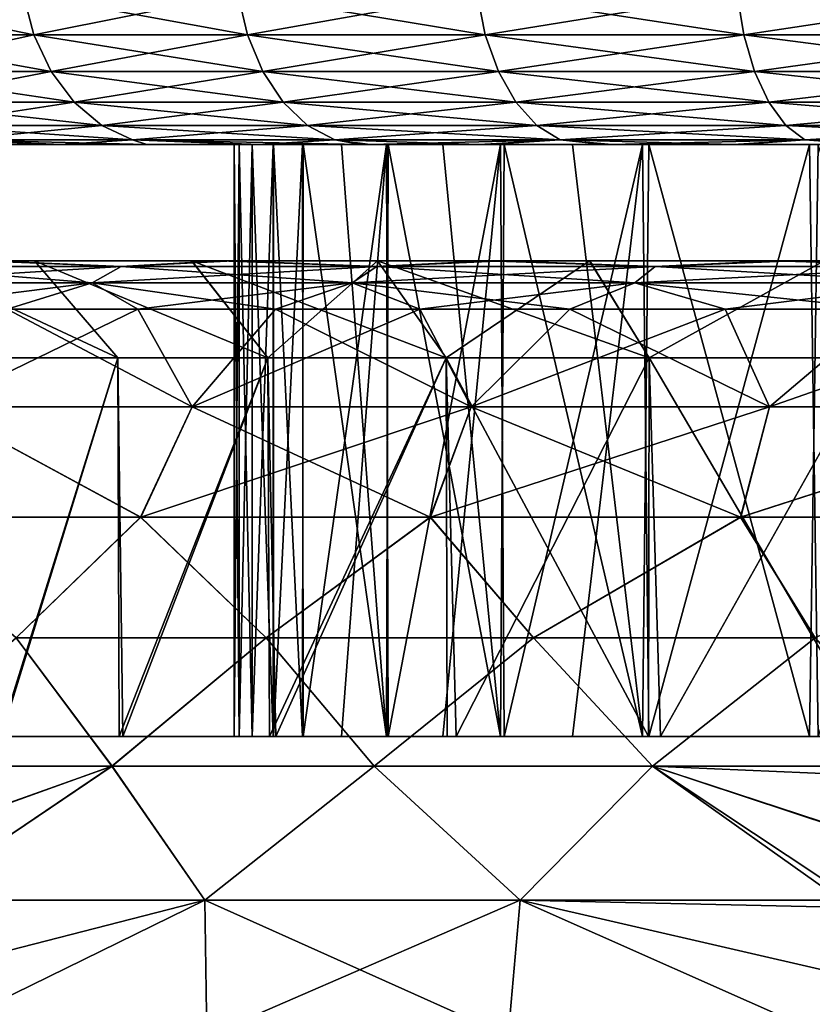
# Model space of a CAD drawing. Header units: metres. Extents: x -106 to 264, y -111 to 81.
# Tile 119 of 256: x 66.77 to 70.86, y 43.67 to 48.74. Entities that reach past the tile are written whole.
import ezdxf

# ---------------------------------------------------------------- set-up
doc = ezdxf.new("R2010")
doc.units = ezdxf.units.M
doc.layers.add('solid_20422013', color=7, linetype='CONTINUOUS')

msp = doc.modelspace()

# ---------------------------------------------------------------- linework, layer by layer
at = {"layer": 'solid_20422013'}
for points in [[(66.843559, 48.665913, 8.55486), (66.788124, 48.87748, 8.603969), (65.821846, 48.87748, 7.370599)], [(66.843559, 48.665913, 8.55486), (65.821846, 48.87748, 7.370599), (65.88279, 48.665913, 7.32853)], [(65.88279, 48.665913, -7.32853), (65.821846, 48.87748, -7.370599), (66.788124, 48.87748, -8.603969)], [(65.88279, 48.665913, -7.32853), (66.788124, 48.87748, -8.603969), (66.843559, 48.665913, -8.55486)], [(67.945137, 48.665913, 9.656441), (67.896034, 48.87748, 9.711873), (66.788124, 48.87748, 8.603969)], [(67.945137, 48.665913, 9.656441), (66.788124, 48.87748, 8.603969), (66.843559, 48.665913, 8.55486)], [(66.843559, 48.665913, -8.55486), (66.788124, 48.87748, -8.603969), (67.896034, 48.87748, -9.711873)], [(66.843559, 48.665913, -8.55486), (67.896034, 48.87748, -9.711873), (67.945137, 48.665913, -9.656441)], [(69.171471, 48.665913, 10.617209), (69.129402, 48.87748, 10.678156), (67.896034, 48.87748, 9.711873)], [(69.171471, 48.665913, 10.617209), (67.896034, 48.87748, 9.711873), (67.945137, 48.665913, 9.656441)], [(67.945137, 48.665913, -9.656441), (67.896034, 48.87748, -9.711873), (69.129402, 48.87748, -10.678156)], [(67.945137, 48.665913, -9.656441), (69.129402, 48.87748, -10.678156), (69.171471, 48.665913, -10.617209)], [(70.504669, 48.665913, 11.423155), (70.470253, 48.87748, 11.488729), (69.129402, 48.87748, 10.678156)], [(70.504669, 48.665913, 11.423155), (69.129402, 48.87748, 10.678156), (69.171471, 48.665913, 10.617209)], [(69.171471, 48.665913, -10.617209), (69.129402, 48.87748, -10.678156), (70.470253, 48.87748, -11.488729)], [(69.171471, 48.665913, -10.617209), (70.470253, 48.87748, -11.488729), (70.504669, 48.665913, -11.423155)], [(71.925285, 48.665913, 12.062525), (71.899025, 48.87748, 12.131768), (70.470253, 48.87748, 11.488729)], [(71.925285, 48.665913, 12.062525), (70.470253, 48.87748, 11.488729), (70.504669, 48.665913, 11.423155)], [(70.504669, 48.665913, -11.423155), (70.470253, 48.87748, -11.488729), (71.899025, 48.87748, -12.131768)], [(70.504669, 48.665913, -11.423155), (71.899025, 48.87748, -12.131768), (71.925285, 48.665913, -12.062525)], [(65.88279, 48.665913, -7.32853), (66.843559, 48.665913, -8.55486), (65.980988, 48.476158, -7.260749)], [(65.88279, 48.665913, 7.32853), (65.980988, 48.476158, 7.260749), (66.932869, 48.476158, 8.475737)], [(66.843559, 48.665913, 8.55486), (65.88279, 48.665913, 7.32853), (66.932869, 48.476158, 8.475737)], [(66.843559, 48.665913, -8.55486), (66.932869, 48.476158, -8.475737), (65.980988, 48.476158, -7.260749)], [(66.843559, 48.665913, -8.55486), (67.945137, 48.665913, -9.656441), (66.932869, 48.476158, -8.475737)], [(66.843559, 48.665913, 8.55486), (66.932869, 48.476158, 8.475737), (68.024261, 48.476158, 9.567129)], [(67.945137, 48.665913, 9.656441), (66.843559, 48.665913, 8.55486), (68.024261, 48.476158, 9.567129)], [(67.945137, 48.665913, -9.656441), (68.024261, 48.476158, -9.567129), (66.932869, 48.476158, -8.475737)], [(67.945137, 48.665913, -9.656441), (69.171471, 48.665913, -10.617209), (68.024261, 48.476158, -9.567129)], [(67.945137, 48.665913, 9.656441), (68.024261, 48.476158, 9.567129), (69.23925, 48.476158, 10.519011)], [(69.171471, 48.665913, 10.617209), (67.945137, 48.665913, 9.656441), (69.23925, 48.476158, 10.519011)], [(69.171471, 48.665913, -10.617209), (69.23925, 48.476158, -10.519011), (68.024261, 48.476158, -9.567129)], [(69.171471, 48.665913, -10.617209), (70.504669, 48.665913, -11.423155), (69.23925, 48.476158, -10.519011)], [(69.171471, 48.665913, 10.617209), (69.23925, 48.476158, 10.519011), (70.56012, 48.476158, 11.317502)], [(70.504669, 48.665913, 11.423155), (69.171471, 48.665913, 10.617209), (70.56012, 48.476158, 11.317502)], [(70.504669, 48.665913, -11.423155), (70.56012, 48.476158, -11.317502), (69.23925, 48.476158, -10.519011)], [(70.504669, 48.665913, -11.423155), (71.925285, 48.665913, -12.062525), (70.56012, 48.476158, -11.317502)], [(70.504669, 48.665913, 11.423155), (70.56012, 48.476158, 11.317502), (71.967598, 48.476158, 11.950958)], [(71.925285, 48.665913, 12.062525), (70.504669, 48.665913, 11.423155), (71.967598, 48.476158, 11.950958)], [(71.925285, 48.665913, -12.062525), (71.967598, 48.476158, -11.950958), (70.56012, 48.476158, -11.317502)], [(65.980988, 48.476158, -7.260749), (66.932869, 48.476158, -8.475737), (66.111504, 48.317749, -7.17066)], [(65.980988, 48.476158, 7.260749), (66.111504, 48.317749, 7.17066), (67.051575, 48.317749, 8.370573)], [(66.932869, 48.476158, 8.475737), (65.980988, 48.476158, 7.260749), (67.051575, 48.317749, 8.370573)], [(66.932869, 48.476158, -8.475737), (67.051575, 48.317749, -8.370573), (66.111504, 48.317749, -7.17066)], [(66.932869, 48.476158, -8.475737), (68.024261, 48.476158, -9.567129), (67.051575, 48.317749, -8.370573)], [(66.932869, 48.476158, 8.475737), (67.051575, 48.317749, 8.370573), (68.129425, 48.317749, 9.448423)], [(68.024261, 48.476158, 9.567129), (66.932869, 48.476158, 8.475737), (68.129425, 48.317749, 9.448423)], [(68.024261, 48.476158, -9.567129), (68.129425, 48.317749, -9.448423), (67.051575, 48.317749, -8.370573)], [(68.024261, 48.476158, -9.567129), (69.23925, 48.476158, -10.519011), (68.129425, 48.317749, -9.448423)], [(68.024261, 48.476158, 9.567129), (68.129425, 48.317749, 9.448423), (69.329338, 48.317749, 10.388495)], [(69.23925, 48.476158, 10.519011), (68.024261, 48.476158, 9.567129), (69.329338, 48.317749, 10.388495)], [(69.23925, 48.476158, -10.519011), (69.329338, 48.317749, -10.388495), (68.129425, 48.317749, -9.448423)], [(69.23925, 48.476158, -10.519011), (70.56012, 48.476158, -11.317502), (69.329338, 48.317749, -10.388495)], [(69.23925, 48.476158, 10.519011), (69.329338, 48.317749, 10.388495), (70.63382, 48.317749, 11.177079)], [(70.56012, 48.476158, 11.317502), (69.23925, 48.476158, 10.519011), (70.63382, 48.317749, 11.177079)], [(70.56012, 48.476158, -11.317502), (70.63382, 48.317749, -11.177079), (69.329338, 48.317749, -10.388495)], [(70.56012, 48.476158, -11.317502), (71.967598, 48.476158, -11.950958), (70.63382, 48.317749, -11.177079)], [(70.56012, 48.476158, 11.317502), (70.63382, 48.317749, 11.177079), (72.023834, 48.317749, 11.802676)], [(71.967598, 48.476158, 11.950958), (70.56012, 48.476158, 11.317502), (72.023834, 48.317749, 11.802676)], [(71.967598, 48.476158, -11.950958), (72.023834, 48.317749, -11.802676), (70.63382, 48.317749, -11.177079)], [(66.111504, 48.317749, -7.17066), (67.051575, 48.317749, -8.370573), (66.267776, 48.198643, -7.062791)], [(66.111504, 48.317749, 7.17066), (66.267776, 48.198643, 7.062791), (67.19371, 48.198643, 8.244654)], [(67.051575, 48.317749, 8.370573), (66.111504, 48.317749, 7.17066), (67.19371, 48.198643, 8.244654)], [(67.051575, 48.317749, -8.370573), (67.19371, 48.198643, -8.244654), (66.267776, 48.198643, -7.062791)], [(67.051575, 48.317749, -8.370573), (68.129425, 48.317749, -9.448423), (67.19371, 48.198643, -8.244654)], [(67.051575, 48.317749, 8.370573), (67.19371, 48.198643, 8.244654), (68.255348, 48.198643, 9.306291)], [(68.129425, 48.317749, 9.448423), (67.051575, 48.317749, 8.370573), (68.255348, 48.198643, 9.306291)], [(68.129425, 48.317749, -9.448423), (68.255348, 48.198643, -9.306291), (67.19371, 48.198643, -8.244654)], [(68.129425, 48.317749, -9.448423), (69.329338, 48.317749, -10.388495), (68.255348, 48.198643, -9.306291)], [(68.129425, 48.317749, 9.448423), (68.255348, 48.198643, 9.306291), (69.43721, 48.198643, 10.23222)], [(69.329338, 48.317749, 10.388495), (68.129425, 48.317749, 9.448423), (69.43721, 48.198643, 10.23222)], [(69.329338, 48.317749, -10.388495), (69.43721, 48.198643, -10.23222), (68.255348, 48.198643, -9.306291)], [(69.329338, 48.317749, -10.388495), (70.63382, 48.317749, -11.177079), (69.43721, 48.198643, -10.23222)], [(69.329338, 48.317749, 10.388495), (69.43721, 48.198643, 10.23222), (70.722061, 48.198643, 11.008941)], [(70.63382, 48.317749, 11.177079), (69.329338, 48.317749, 10.388495), (70.722061, 48.198643, 11.008941)], [(70.63382, 48.317749, -11.177079), (70.722061, 48.198643, -11.008941), (69.43721, 48.198643, -10.23222)], [(70.63382, 48.317749, -11.177079), (72.023834, 48.317749, -11.802676), (70.722061, 48.198643, -11.008941)], [(70.63382, 48.317749, 11.177079), (70.722061, 48.198643, 11.008941), (72.091171, 48.198643, 11.625127)], [(72.023834, 48.317749, 11.802676), (70.63382, 48.317749, 11.177079), (72.091171, 48.198643, 11.625127)], [(72.023834, 48.317749, -11.802676), (72.091171, 48.198643, -11.625127), (70.722061, 48.198643, -11.008941)], [(66.267776, 48.198643, -7.062791), (67.19371, 48.198643, -8.244654), (66.441963, 48.124825, -6.942562)], [(66.267776, 48.198643, 7.062791), (66.441963, 48.124825, 6.942562), (67.352127, 48.124825, 8.104305)], [(67.19371, 48.198643, 8.244654), (66.267776, 48.198643, 7.062791), (67.352127, 48.124825, 8.104305)], [(67.19371, 48.198643, -8.244654), (67.352127, 48.124825, -8.104305), (66.441963, 48.124825, -6.942562)], [(67.19371, 48.198643, -8.244654), (68.255348, 48.198643, -9.306291), (67.352127, 48.124825, -8.104305)], [(67.19371, 48.198643, 8.244654), (67.352127, 48.124825, 8.104305), (68.395699, 48.124825, 9.147869)], [(68.255348, 48.198643, 9.306291), (67.19371, 48.198643, 8.244654), (68.395699, 48.124825, 9.147869)], [(68.255348, 48.198643, -9.306291), (68.395699, 48.124825, -9.147869), (67.352127, 48.124825, -8.104305)], [(68.255348, 48.198643, -9.306291), (69.43721, 48.198643, -10.23222), (68.395699, 48.124825, -9.147869)], [(68.255348, 48.198643, 9.306291), (68.395699, 48.124825, 9.147869), (69.557442, 48.124825, 10.058037)], [(69.43721, 48.198643, 10.23222), (68.255348, 48.198643, 9.306291), (69.557442, 48.124825, 10.058037)], [(69.43721, 48.198643, -10.23222), (69.557442, 48.124825, -10.058037), (68.395699, 48.124825, -9.147869)], [(69.43721, 48.198643, -10.23222), (70.722061, 48.198643, -11.008941), (69.557442, 48.124825, -10.058037)], [(69.43721, 48.198643, 10.23222), (69.557442, 48.124825, 10.058037), (70.820419, 48.124825, 10.821536)], [(70.722061, 48.198643, 11.008941), (69.43721, 48.198643, 10.23222), (70.820419, 48.124825, 10.821536)], [(70.722061, 48.198643, -11.008941), (70.820419, 48.124825, -10.821536), (69.557442, 48.124825, -10.058037)], [(70.722061, 48.198643, -11.008941), (72.091171, 48.198643, -11.625127), (70.820419, 48.124825, -10.821536)], [(70.722061, 48.198643, 11.008941), (70.820419, 48.124825, 10.821536), (72.166222, 48.124825, 11.427233)], [(72.091171, 48.198643, 11.625127), (70.722061, 48.198643, 11.008941), (72.166222, 48.124825, 11.427233)], [(72.091171, 48.198643, -11.625127), (72.166222, 48.124825, -11.427233), (70.820419, 48.124825, -10.821536)], [(64.50016, 48.099998, -0.04721), (67.876999, 48.099998), (67.901726, 48.099998, 0.630571)], [(67.902214, 48.099998, -0.628915), (67.876999, 48.099998), (64.50016, 48.099998, -0.04721)], [(64.50016, 48.099998, -0.04721), (67.901726, 48.099998, 0.630571), (67.969093, 48.099998, 1.248744)], [(64.59639, 48.099998, 1.509287), (64.50016, 48.099998, -0.04721), (67.969093, 48.099998, 1.248744)], [(67.902214, 48.099998, -0.628915), (64.50016, 48.099998, -0.04721), (64.529129, 48.099998, -0.824049)], [(67.969246, 48.099998, -1.244845), (64.529129, 48.099998, -0.824049), (64.609016, 48.099998, -1.604072)], [(67.969246, 48.099998, -1.244845), (67.902214, 48.099998, -0.628915), (64.529129, 48.099998, -0.824049)], [(64.59639, 48.099998, 1.509287), (67.969093, 48.099998, 1.248744), (68.079109, 48.099998, 1.854517)], [(64.719749, 48.099998, 2.282964), (64.59639, 48.099998, 1.509287), (68.079109, 48.099998, 1.854517)], [(68.078094, 48.099998, -1.84779), (64.609016, 48.099998, -1.604072), (64.738625, 48.099998, -2.377588)], [(68.078094, 48.099998, -1.84779), (67.969246, 48.099998, -1.244845), (64.609016, 48.099998, -1.604072)], [(64.719749, 48.099998, 2.282964), (68.079109, 48.099998, 1.854517), (68.231758, 48.099998, 2.447891)], [(64.719749, 48.099998, 2.282964), (68.231758, 48.099998, 2.447891), (68.429382, 48.099998, 3.03357)], [(64.891846, 48.099998, 3.04122), (64.719749, 48.099998, 2.282964), (68.429382, 48.099998, 3.03357)], [(68.228767, 48.099998, -2.437751), (64.738625, 48.099998, -2.377588), (64.916786, 48.099998, -3.134906)], [(68.228767, 48.099998, -2.437751), (68.078094, 48.099998, -1.84779), (64.738625, 48.099998, -2.377588)], [(64.891846, 48.099998, 3.04122), (68.429382, 48.099998, 3.03357), (68.671188, 48.099998, 3.609987)], [(65.11425, 48.099998, 3.787179), (64.891846, 48.099998, 3.04122), (68.671188, 48.099998, 3.609987)], [(68.661537, 48.099998, -3.590037), (64.916786, 48.099998, -3.134906), (65.145416, 48.099998, -3.879293)], [(68.661537, 48.099998, -3.590037), (68.228767, 48.099998, -2.437751), (64.916786, 48.099998, -3.134906)], [(65.11425, 48.099998, 3.787179), (68.671188, 48.099998, 3.609987), (68.952545, 48.099998, 4.167731)], [(65.386925, 48.099998, 4.523924), (65.11425, 48.099998, 3.787179), (68.952545, 48.099998, 4.167731)], [(68.661537, 48.099998, -3.590037), (65.145416, 48.099998, -3.879293), (65.4244, 48.099998, -4.613967)], [(65.386925, 48.099998, 4.523924), (68.952545, 48.099998, 4.167731), (69.268814, 48.099998, 4.697393)], [(65.386925, 48.099998, 4.523924), (69.268814, 48.099998, 4.697393), (69.622414, 48.099998, 5.20064)], [(65.706352, 48.099998, 5.242115), (65.386925, 48.099998, 4.523924), (69.622414, 48.099998, 5.20064)], [(69.249634, 48.099998, -4.667745), (65.4244, 48.099998, -4.613967), (65.749504, 48.099998, -5.329163)], [(69.249634, 48.099998, -4.667745), (68.661537, 48.099998, -3.590037), (65.4244, 48.099998, -4.613967)], [(65.706352, 48.099998, 5.242115), (69.622414, 48.099998, 5.20064), (70.014595, 48.099998, 5.681097)], [(66.069038, 48.099998, 5.932408), (65.706352, 48.099998, 5.242115), (70.014595, 48.099998, 5.681097)], [(69.982689, 48.099998, -5.645023), (65.749504, 48.099998, -5.329163), (66.116501, 48.099998, -6.015114)], [(69.982689, 48.099998, -5.645023), (69.249634, 48.099998, -4.667745), (65.749504, 48.099998, -5.329163)], [(66.069038, 48.099998, 5.932408), (70.014595, 48.099998, 5.681097), (70.889122, 48.099998, 6.547771)], [(66.476814, 48.099998, 6.597017), (66.069038, 48.099998, 5.932408), (70.889122, 48.099998, 6.547771)], [(66.441963, 48.124825, -6.942562), (66.982788, 48.099998, -7.308202), (66.116501, 48.099998, -6.015114)], [(70.844032, 48.099998, -6.508871), (66.116501, 48.099998, -6.015114), (66.982788, 48.099998, -7.308202)], [(70.844032, 48.099998, -6.508871), (69.982689, 48.099998, -5.645023), (66.116501, 48.099998, -6.015114)], [(66.441963, 48.124825, -6.942562), (67.352127, 48.124825, -8.104305), (66.982788, 48.099998, -7.308202)], [(66.441963, 48.124825, 6.942562), (66.476814, 48.099998, 6.597017), (66.930641, 48.099998, 7.239356)], [(66.441963, 48.124825, 6.942562), (66.930641, 48.099998, 7.239356), (67.425644, 48.099998, 7.851888)], [(67.352127, 48.124825, 8.104305), (66.441963, 48.124825, 6.942562), (67.425644, 48.099998, 7.851888)], [(66.476814, 48.099998, 6.597017), (70.889122, 48.099998, 6.547771), (71.876732, 48.099998, 7.277587)], [(66.930641, 48.099998, 7.239356), (66.476814, 48.099998, 6.597017), (71.876732, 48.099998, 7.277587)], [(67.425644, 48.099998, 7.851888), (66.930641, 48.099998, 7.239356), (71.876732, 48.099998, 7.277587)], [(67.352127, 48.124825, -8.104305), (68.008995, 48.099998, -8.479493), (66.982788, 48.099998, -7.308202)], [(72.891144, 48.099998, -7.831429), (66.982788, 48.099998, -7.308202), (68.008995, 48.099998, -8.479493)], [(71.820305, 48.099998, -7.241518), (70.844032, 48.099998, -6.508871), (66.982788, 48.099998, -7.308202)], [(72.891144, 48.099998, -7.831429), (71.820305, 48.099998, -7.241518), (66.982788, 48.099998, -7.308202)], [(67.352127, 48.124825, -8.104305), (68.395699, 48.124825, -9.147869), (68.008995, 48.099998, -8.479493)], [(67.352127, 48.124825, 8.104305), (67.425644, 48.099998, 7.851888), (67.956978, 48.099998, 8.427077)], [(67.352127, 48.124825, 8.104305), (67.956978, 48.099998, 8.427077), (68.52803, 48.099998, 8.967382)], [(68.395699, 48.124825, 9.147869), (67.352127, 48.124825, 8.104305), (68.52803, 48.099998, 8.967382)], [(67.425644, 48.099998, 7.851888), (71.876732, 48.099998, 7.277587), (72.956131, 48.099998, 7.861043)], [(67.425644, 48.099998, 7.851888), (72.956131, 48.099998, 7.861043), (74.109711, 48.099998, 8.283485)], [(67.956978, 48.099998, 8.427077), (67.425644, 48.099998, 7.851888), (74.109711, 48.099998, 8.283485)], [(67.876999, 48.099998), (67.876999, 45.045994), (67.902214, 45.045994, 0.628915)], [(67.902214, 48.099998, -0.628915), (67.901726, 45.045994, -0.630571), (67.876999, 45.045994)], [(67.902214, 48.099998, -0.628915), (67.876999, 45.045994), (67.876999, 48.099998)], [(67.901726, 48.099998, 0.630571), (67.876999, 48.099998), (67.902214, 45.045994, 0.628915)], [(67.901726, 48.099998, 0.630571), (67.902214, 45.045994, 0.628915), (67.969246, 45.045994, 1.244845)], [(67.969093, 48.099998, 1.248744), (67.901726, 48.099998, 0.630571), (67.969246, 45.045994, 1.244845)], [(67.969246, 48.099998, -1.244845), (67.969093, 45.045994, -1.248744), (67.901726, 45.045994, -0.630571)], [(67.969246, 48.099998, -1.244845), (67.901726, 45.045994, -0.630571), (67.902214, 48.099998, -0.628915)], [(67.956978, 48.099998, 8.427077), (74.109711, 48.099998, 8.283485), (75.310822, 48.099998, 8.540537)], [(67.956978, 48.099998, 8.427077), (75.310822, 48.099998, 8.540537), (76.534645, 48.099998, 8.621778)], [(68.52803, 48.099998, 8.967382), (67.956978, 48.099998, 8.427077), (76.534645, 48.099998, 8.621778)], [(67.969093, 48.099998, 1.248744), (67.969246, 45.045994, 1.244845), (68.078094, 45.045994, 1.84779)], [(68.079109, 48.099998, 1.854517), (67.969093, 48.099998, 1.248744), (68.078094, 45.045994, 1.84779)], [(68.078094, 48.099998, -1.84779), (68.079109, 45.045994, -1.854517), (67.969093, 45.045994, -1.248744)], [(68.078094, 48.099998, -1.84779), (67.969093, 45.045994, -1.248744), (67.969246, 48.099998, -1.244845)], [(68.395699, 48.124825, -9.147869), (68.577667, 48.099998, -9.01168), (68.008995, 48.099998, -8.479493)], [(75.242004, 48.099998, -8.530676), (68.008995, 48.099998, -8.479493), (68.577667, 48.099998, -9.01168)], [(74.041573, 48.099998, -8.263096), (72.891144, 48.099998, -7.831429), (68.008995, 48.099998, -8.479493)], [(75.242004, 48.099998, -8.530676), (74.041573, 48.099998, -8.263096), (68.008995, 48.099998, -8.479493)], [(68.079109, 48.099998, 1.854517), (68.078094, 45.045994, 1.84779), (68.228767, 45.045994, 2.437751)], [(68.228767, 48.099998, -2.437751), (68.079109, 45.045994, -1.854517), (68.078094, 48.099998, -1.84779)], [(68.231758, 48.099998, 2.447891), (68.079109, 48.099998, 1.854517), (68.228767, 45.045994, 2.437751)], [(68.228767, 48.099998, -2.437751), (68.231758, 45.045994, -2.447891), (68.079109, 45.045994, -1.854517)], [(68.231758, 48.099998, 2.447891), (68.228767, 45.045994, 2.437751), (68.661537, 45.045994, 3.590037)], [(68.661537, 48.099998, -3.590037), (68.231758, 45.045994, -2.447891), (68.228767, 48.099998, -2.437751)], [(68.429382, 48.099998, 3.03357), (68.231758, 48.099998, 2.447891), (68.661537, 45.045994, 3.590037)], [(68.661537, 48.099998, -3.590037), (68.429382, 45.045994, -3.03357), (68.231758, 45.045994, -2.447891)], [(68.395699, 48.124825, -9.147869), (69.557442, 48.124825, -10.058037), (68.577667, 48.099998, -9.01168)], [(68.395699, 48.124825, 9.147869), (68.52803, 48.099998, 8.967382), (69.139824, 48.099998, 9.475333)], [(69.557442, 48.124825, 10.058037), (68.395699, 48.124825, 9.147869), (69.139824, 48.099998, 9.475333)], [(68.671188, 48.099998, 3.609987), (68.429382, 48.099998, 3.03357), (68.661537, 45.045994, 3.590037)], [(68.661537, 48.099998, -3.590037), (68.671188, 45.045994, -3.609987), (68.429382, 45.045994, -3.03357)], [(68.52803, 48.099998, 8.967382), (76.534645, 48.099998, 8.621778), (84.422333, 48.099998, 9.01168)], [(69.139824, 48.099998, 9.475333), (68.52803, 48.099998, 8.967382), (84.422333, 48.099998, 9.01168)], [(69.557442, 48.124825, -10.058037), (69.185616, 48.099998, -9.511201), (68.577667, 48.099998, -9.01168)], [(68.577667, 48.099998, -9.01168), (83.860176, 48.099998, -9.475333), (84.47197, 48.099998, -8.967382)], [(76.465355, 48.099998, -8.621778), (68.577667, 48.099998, -9.01168), (84.47197, 48.099998, -8.967382)], [(68.577667, 48.099998, -9.01168), (69.185616, 48.099998, -9.511201), (83.860176, 48.099998, -9.475333)], [(76.465355, 48.099998, -8.621778), (75.242004, 48.099998, -8.530676), (68.577667, 48.099998, -9.01168)], [(68.671188, 48.099998, 3.609987), (68.661537, 45.045994, 3.590037), (69.249634, 45.045994, 4.667745)], [(69.249634, 48.099998, -4.667745), (68.671188, 45.045994, -3.609987), (68.661537, 48.099998, -3.590037)], [(68.952545, 48.099998, 4.167731), (68.671188, 48.099998, 3.609987), (69.249634, 45.045994, 4.667745)], [(69.249634, 48.099998, -4.667745), (68.952545, 45.045994, -4.167731), (68.671188, 45.045994, -3.609987)], [(69.268814, 48.099998, 4.697393), (68.952545, 48.099998, 4.167731), (69.249634, 45.045994, 4.667745)], [(69.249634, 48.099998, -4.667745), (69.268814, 45.045994, -4.697393), (68.952545, 45.045994, -4.167731)], [(69.557442, 48.124825, 10.058037), (69.139824, 48.099998, 9.475333), (69.783974, 48.099998, 9.943499)], [(69.139824, 48.099998, 9.475333), (84.422333, 48.099998, 9.01168), (83.814384, 48.099998, 9.511201)], [(69.783974, 48.099998, 9.943499), (69.139824, 48.099998, 9.475333), (83.814384, 48.099998, 9.511201)], [(69.557442, 48.124825, -10.058037), (69.824989, 48.099998, -9.971325), (69.185616, 48.099998, -9.511201)], [(69.185616, 48.099998, -9.511201), (83.216026, 48.099998, -9.943499), (83.860176, 48.099998, -9.475333)], [(69.185616, 48.099998, -9.511201), (69.824989, 48.099998, -9.971325), (83.216026, 48.099998, -9.943499)], [(69.268814, 48.099998, 4.697393), (69.249634, 45.045994, 4.667745), (69.982689, 45.045994, 5.645023)], [(69.982689, 48.099998, -5.645023), (69.268814, 45.045994, -4.697393), (69.249634, 48.099998, -4.667745)], [(69.622414, 48.099998, 5.20064), (69.268814, 48.099998, 4.697393), (69.982689, 45.045994, 5.645023)], [(69.982689, 48.099998, -5.645023), (69.622414, 45.045994, -5.20064), (69.268814, 45.045994, -4.697393)], [(69.557442, 48.124825, -10.058037), (70.820419, 48.124825, -10.821536), (69.824989, 48.099998, -9.971325)], [(69.557442, 48.124825, 10.058037), (69.783974, 48.099998, 9.943499), (70.452065, 48.099998, 10.364449)], [(70.820419, 48.124825, 10.821536), (69.557442, 48.124825, 10.058037), (70.452065, 48.099998, 10.364449)], [(70.014595, 48.099998, 5.681097), (69.622414, 48.099998, 5.20064), (69.982689, 45.045994, 5.645023)], [(69.982689, 48.099998, -5.645023), (70.014595, 45.045994, -5.681097), (69.622414, 45.045994, -5.20064)], [(69.783974, 48.099998, 9.943499), (83.814384, 48.099998, 9.511201), (83.175011, 48.099998, 9.971325)], [(70.452065, 48.099998, 10.364449), (69.783974, 48.099998, 9.943499), (83.175011, 48.099998, 9.971325)], [(70.820419, 48.124825, -10.821536), (70.487968, 48.099998, -10.38532), (69.824989, 48.099998, -9.971325)], [(69.824989, 48.099998, -9.971325), (82.547935, 48.099998, -10.364449), (83.216026, 48.099998, -9.943499)], [(69.824989, 48.099998, -9.971325), (70.487968, 48.099998, -10.38532), (82.547935, 48.099998, -10.364449)], [(70.014595, 48.099998, 5.681097), (69.982689, 45.045994, 5.645023), (70.844032, 45.045994, 6.508871)], [(70.844032, 48.099998, -6.508871), (70.014595, 45.045994, -5.681097), (69.982689, 48.099998, -5.645023)], [(70.889122, 48.099998, 6.547771), (70.014595, 48.099998, 5.681097), (70.844032, 45.045994, 6.508871)], [(70.844032, 48.099998, -6.508871), (70.889122, 45.045994, -6.547771), (70.014595, 45.045994, -5.681097)], [(70.820419, 48.124825, 10.821536), (70.452065, 48.099998, 10.364449), (71.14801, 48.099998, 10.739091)], [(70.452065, 48.099998, 10.364449), (83.175011, 48.099998, 9.971325), (82.512032, 48.099998, 10.38532)], [(71.14801, 48.099998, 10.739091), (70.452065, 48.099998, 10.364449), (82.512032, 48.099998, 10.38532)], [(70.820419, 48.124825, -10.821536), (71.178009, 48.099998, -10.754186), (70.487968, 48.099998, -10.38532)], [(70.487968, 48.099998, -10.38532), (81.85199, 48.099998, -10.739091), (82.547935, 48.099998, -10.364449)], [(70.487968, 48.099998, -10.38532), (71.178009, 48.099998, -10.754186), (81.85199, 48.099998, -10.739091)], [(70.820419, 48.124825, -10.821536), (72.166222, 48.124825, -11.427233), (71.178009, 48.099998, -10.754186)], [(70.820419, 48.124825, 10.821536), (71.14801, 48.099998, 10.739091), (71.874245, 48.099998, 11.070427)], [(72.166222, 48.124825, 11.427233), (70.820419, 48.124825, 10.821536), (71.874245, 48.099998, 11.070427)], [(70.889122, 48.099998, 6.547771), (70.844032, 45.045994, 6.508871), (71.820305, 45.045994, 7.241518)], [(71.820305, 48.099998, -7.241518), (70.889122, 45.045994, -6.547771), (70.844032, 48.099998, -6.508871)], [(66.562943, 47.5, -9.351251), (67.292976, 47.471123, -10.392577), (66.107422, 47.471123, -9.20702)], [(66.107422, 47.471123, 9.20702), (67.292976, 47.471123, 10.392577), (66.61821, 47.5, 9.409348)], [(66.847054, 47.5, 5.58053), (66.202858, 47.5, 4.273884), (66.61821, 47.5, 9.409348)], [(67.276833, 46.999992, 5.325), (66.202858, 47.5, 4.273884), (66.847054, 47.5, 5.58053)], [(66.660683, 46.999992, 4.075579), (66.202858, 47.5, 4.273884), (67.276833, 46.999992, 5.325)], [(66.202972, 47.5, -4.274156), (66.847229, 47.5, -5.580833), (66.562943, 47.5, -9.351251)], [(67.276833, 46.999992, -5.325), (66.847229, 47.5, -5.580833), (66.202972, 47.5, -4.274156)], [(66.660683, 46.999992, -4.075579), (67.276833, 46.999992, -5.325), (66.202972, 47.5, -4.274156)], [(66.562943, 47.5, -9.351251), (67.799988, 47.5, -10.512093), (67.292976, 47.471123, -10.392577)], [(67.65731, 47.5, -6.789998), (67.799988, 47.5, -10.512093), (66.562943, 47.5, -9.351251)], [(66.847229, 47.5, -5.580833), (67.65731, 47.5, -6.789998), (66.562943, 47.5, -9.351251)], [(67.292976, 47.471123, 10.392577), (67.873009, 47.5, 10.571954), (66.61821, 47.5, 9.409348)], [(66.847054, 47.5, 5.58053), (66.61821, 47.5, 9.409348), (67.873009, 47.5, 10.571954)], [(67.657074, 47.5, 6.789694), (66.847054, 47.5, 5.58053), (67.873009, 47.5, 10.571954)], [(68.050789, 46.999992, 6.483309), (66.847054, 47.5, 5.58053), (67.657074, 47.5, 6.789694)], [(67.276833, 46.999992, 5.325), (66.847054, 47.5, 5.58053), (68.050789, 46.999992, 6.483309)], [(68.050789, 46.999992, -6.483309), (67.65731, 47.5, -6.789998), (66.847229, 47.5, -5.580833)], [(67.276833, 46.999992, -5.325), (68.050789, 46.999992, -6.483309), (66.847229, 47.5, -5.580833)], [(67.799988, 47.5, -10.512093), (68.612793, 47.471123, -11.426587), (67.292976, 47.471123, -10.392577)], [(67.292976, 47.471123, 10.392577), (68.612793, 47.471123, 11.426587), (67.873009, 47.5, 10.571954)], [(68.615654, 47.5, 7.884067), (67.657074, 47.5, 6.789694), (67.873009, 47.5, 10.571954)], [(68.050789, 46.999992, 6.483309), (67.657074, 47.5, 6.789694), (68.615654, 47.5, 7.884067)], [(67.65731, 47.5, -6.789998), (68.615936, 47.5, -7.884346), (67.799988, 47.5, -10.512093)], [(68.969315, 46.999992, -7.530687), (68.615936, 47.5, -7.884346), (67.65731, 47.5, -6.789998)], [(68.050789, 46.999992, -6.483309), (68.969315, 46.999992, -7.530687), (67.65731, 47.5, -6.789998)], [(67.799988, 47.5, -10.512093), (69.17804, 47.5, -11.514871), (68.612793, 47.471123, -11.426587)], [(68.615936, 47.5, -7.884346), (69.17804, 47.5, -11.514871), (67.799988, 47.5, -10.512093)], [(68.612793, 47.471123, 11.426587), (69.26783, 47.5, 11.571076), (67.873009, 47.5, 10.571954)], [(68.615654, 47.5, 7.884067), (67.873009, 47.5, 10.571954), (69.26783, 47.5, 11.571076)], [(68.050789, 46.999992, 6.483309), (68.615654, 47.5, 7.884067), (68.969315, 46.999992, 7.530687)], [(69.17804, 47.5, -11.514871), (70.047623, 47.471123, -12.293972), (68.612793, 47.471123, -11.426587)], [(68.612793, 47.471123, 11.426587), (70.047623, 47.471123, 12.293972), (69.26783, 47.5, 11.571076)], [(69.709999, 47.5, 8.84269), (68.615654, 47.5, 7.884067), (69.26783, 47.5, 11.571076)], [(68.969315, 46.999992, 7.530687), (68.615654, 47.5, 7.884067), (69.709999, 47.5, 8.84269)], [(68.615936, 47.5, -7.884346), (69.710304, 47.5, -8.842924), (69.17804, 47.5, -11.514871)], [(70.016693, 46.999992, -8.449213), (69.710304, 47.5, -8.842924), (68.615936, 47.5, -7.884346)], [(68.969315, 46.999992, -7.530687), (70.016693, 46.999992, -8.449213), (68.615936, 47.5, -7.884346)], [(68.969315, 46.999992, 7.530687), (69.709999, 47.5, 8.84269), (70.016693, 46.999992, 8.449213)], [(69.17804, 47.5, -11.514871), (70.66481, 47.5, -12.333404), (70.047623, 47.471123, -12.293972)], [(69.710304, 47.5, -8.842924), (70.66481, 47.5, -12.333404), (69.17804, 47.5, -11.514871)], [(70.047623, 47.471123, 12.293972), (70.764885, 47.5, 12.380789), (69.26783, 47.5, 11.571076)], [(69.709999, 47.5, 8.84269), (69.26783, 47.5, 11.571076), (70.764885, 47.5, 12.380789)], [(70.919167, 47.5, 9.65277), (69.709999, 47.5, 8.84269), (70.764885, 47.5, 12.380789)], [(70.016693, 46.999992, 8.449213), (69.709999, 47.5, 8.84269), (70.919167, 47.5, 9.65277)], [(69.710304, 47.5, -8.842924), (70.919472, 47.5, -9.652946), (70.66481, 47.5, -12.333404)], [(70.016693, 46.999992, -8.449213), (70.919472, 47.5, -9.652946), (69.710304, 47.5, -8.842924)], [(70.016693, 46.999992, -8.449213), (71.175003, 46.999992, -9.22317), (70.919472, 47.5, -9.652946)], [(70.016693, 46.999992, 8.449213), (70.919167, 47.5, 9.65277), (71.175003, 46.999992, 9.22317)], [(70.66481, 47.5, -12.333404), (71.576546, 47.471123, -12.982082), (70.047623, 47.471123, -12.293972)], [(70.047623, 47.471123, 12.293972), (71.576546, 47.471123, 12.982082), (70.764885, 47.5, 12.380789)], [(70.66481, 47.5, -12.333404), (72.257446, 47.5, -12.96855), (71.576546, 47.471123, -12.982082)], [(72.22612, 47.5, -10.297138), (72.257446, 47.5, -12.96855), (70.66481, 47.5, -12.333404)], [(70.919472, 47.5, -9.652946), (72.22612, 47.5, -10.297138), (70.66481, 47.5, -12.333404)], [(71.576546, 47.471123, 12.982082), (72.362579, 47.5, 13.002541), (70.764885, 47.5, 12.380789)], [(70.919167, 47.5, 9.65277), (70.764885, 47.5, 12.380789), (72.362579, 47.5, 13.002541)], [(65.938995, 47.38604, -9.356236), (66.107422, 47.471123, -9.20702), (67.292976, 47.471123, -10.392577)], [(67.143761, 47.38604, -10.561007), (65.938995, 47.38604, -9.356236), (67.292976, 47.471123, -10.392577)], [(65.938995, 47.38604, 9.356236), (67.143761, 47.38604, 10.561007), (66.107422, 47.471123, 9.20702)], [(67.143761, 47.38604, 10.561007), (67.292976, 47.471123, 10.392577), (66.107422, 47.471123, 9.20702)], [(67.143761, 47.38604, -10.561007), (67.292976, 47.471123, -10.392577), (68.612793, 47.471123, -11.426587)], [(68.48497, 47.38604, -11.611775), (67.143761, 47.38604, -10.561007), (68.612793, 47.471123, -11.426587)], [(67.143761, 47.38604, 10.561007), (68.48497, 47.38604, 11.611775), (67.292976, 47.471123, 10.392577)], [(68.48497, 47.38604, 11.611775), (68.612793, 47.471123, 11.426587), (67.292976, 47.471123, 10.392577)], [(68.48497, 47.38604, -11.611775), (68.612793, 47.471123, -11.426587), (70.047623, 47.471123, -12.293972)], [(69.943054, 47.38604, -12.493217), (68.48497, 47.38604, -11.611775), (70.047623, 47.471123, -12.293972)], [(68.48497, 47.38604, 11.611775), (69.943054, 47.38604, 12.493217), (68.612793, 47.471123, 11.426587)], [(69.943054, 47.38604, 12.493217), (70.047623, 47.471123, 12.293972), (68.612793, 47.471123, 11.426587)], [(69.943054, 47.38604, -12.493217), (70.047623, 47.471123, -12.293972), (71.576546, 47.471123, -12.982082)], [(71.49675, 47.38604, -13.192481), (69.943054, 47.38604, -12.493217), (71.576546, 47.471123, -12.982082)], [(69.943054, 47.38604, 12.493217), (71.49675, 47.38604, 13.192481), (70.047623, 47.471123, 12.293972)], [(71.49675, 47.38604, 13.192481), (71.576546, 47.471123, 12.982082), (70.047623, 47.471123, 12.293972)], [(65.938995, 47.38604, 9.356236), (66.706055, 47.25, 10.429492), (67.143761, 47.38604, 10.561007)], [(67.143761, 47.38604, -10.561007), (66.070511, 47.25, -9.793945), (65.938995, 47.38604, -9.356236)], [(67.143761, 47.38604, -10.561007), (66.706055, 47.25, -10.429492), (66.070511, 47.25, -9.793945)], [(67.143761, 47.38604, 10.561007), (66.706055, 47.25, 10.429492), (67.380257, 47.25, 11.023879)], [(67.143761, 47.38604, -10.561007), (67.380257, 47.25, -11.023879), (66.706055, 47.25, -10.429492)], [(67.143761, 47.38604, 10.561007), (67.380257, 47.25, 11.023879), (68.090446, 47.25, 11.574759)], [(67.143761, 47.38604, 10.561007), (68.090446, 47.25, 11.574759), (68.48497, 47.38604, 11.611775)], [(68.48497, 47.38604, -11.611775), (67.380257, 47.25, -11.023879), (67.143761, 47.38604, -10.561007)], [(68.48497, 47.38604, -11.611775), (68.090446, 47.25, -11.574759), (67.380257, 47.25, -11.023879)], [(68.48497, 47.38604, 11.611775), (68.090446, 47.25, 11.574759), (68.833824, 47.25, 12.079959)], [(68.48497, 47.38604, -11.611775), (68.833824, 47.25, -12.079959), (68.090446, 47.25, -11.574759)], [(68.48497, 47.38604, 11.611775), (68.833824, 47.25, 12.079959), (69.60746, 47.25, 12.537485)], [(68.48497, 47.38604, 11.611775), (69.60746, 47.25, 12.537485), (69.943054, 47.38604, 12.493217)], [(69.943054, 47.38604, -12.493217), (68.833824, 47.25, -12.079959), (68.48497, 47.38604, -11.611775)], [(69.943054, 47.38604, -12.493217), (69.60746, 47.25, -12.537485), (68.833824, 47.25, -12.079959)], [(69.943054, 47.38604, 12.493217), (69.60746, 47.25, 12.537485), (70.408295, 47.25, 12.945532)], [(69.943054, 47.38604, -12.493217), (70.408295, 47.25, -12.945532), (69.60746, 47.25, -12.537485)], [(69.943054, 47.38604, 12.493217), (70.408295, 47.25, 12.945532), (71.23317, 47.25, 13.302488)], [(69.943054, 47.38604, 12.493217), (71.23317, 47.25, 13.302488), (71.49675, 47.38604, 13.192481)], [(71.49675, 47.38604, -13.192481), (70.408295, 47.25, -12.945532), (69.943054, 47.38604, -12.493217)], [(71.49675, 47.38604, -13.192481), (71.23317, 47.25, -13.302488), (70.408295, 47.25, -12.945532)], [(66.706055, 47.25, 10.429492), (66.341919, 46.746708, 10.766937), (67.660568, 46.746708, 11.873416)], [(67.380257, 47.25, -11.023879), (67.660568, 46.746708, -11.873416), (66.341919, 46.746708, -10.766937)], [(66.706055, 47.25, -10.429492), (67.380257, 47.25, -11.023879), (66.341919, 46.746708, -10.766937)], [(67.380257, 47.25, 11.023879), (66.706055, 47.25, 10.429492), (67.660568, 46.746708, 11.873416)], [(68.090446, 47.25, 11.574759), (67.380257, 47.25, 11.023879), (67.660568, 46.746708, 11.873416)], [(67.380257, 47.25, -11.023879), (68.090446, 47.25, -11.574759), (67.660568, 46.746708, -11.873416)], [(68.090446, 47.25, 11.574759), (67.660568, 46.746708, 11.873416), (69.098755, 46.746708, 12.819327)], [(68.833824, 47.25, -12.079959), (69.098755, 46.746708, -12.819327), (67.660568, 46.746708, -11.873416)], [(68.090446, 47.25, -11.574759), (68.833824, 47.25, -12.079959), (67.660568, 46.746708, -11.873416)], [(68.833824, 47.25, 12.079959), (68.090446, 47.25, 11.574759), (69.098755, 46.746708, 12.819327)], [(69.60746, 47.25, 12.537485), (68.833824, 47.25, 12.079959), (69.098755, 46.746708, 12.819327)], [(68.833824, 47.25, -12.079959), (69.60746, 47.25, -12.537485), (69.098755, 46.746708, -12.819327)], [(69.60746, 47.25, 12.537485), (69.098755, 46.746708, 12.819327), (70.637039, 46.746708, 13.59188)], [(70.408295, 47.25, -12.945532), (70.637039, 46.746708, -13.59188), (69.098755, 46.746708, -12.819327)], [(69.60746, 47.25, -12.537485), (70.408295, 47.25, -12.945532), (69.098755, 46.746708, -12.819327)], [(70.408295, 47.25, 12.945532), (69.60746, 47.25, 12.537485), (70.637039, 46.746708, 13.59188)], [(71.23317, 47.25, 13.302488), (70.408295, 47.25, 12.945532), (70.637039, 46.746708, 13.59188)], [(70.408295, 47.25, -12.945532), (71.23317, 47.25, -13.302488), (70.637039, 46.746708, -13.59188)], [(71.23317, 47.25, 13.302488), (70.637039, 46.746708, 13.59188), (72.254601, 46.746708, 14.180625)], [(72.078835, 47.25, -13.606945), (72.254601, 46.746708, -14.180625), (70.637039, 46.746708, -13.59188)], [(71.23317, 47.25, -13.302488), (72.078835, 47.25, -13.606945), (70.637039, 46.746708, -13.59188)], [(66.665985, 45.045994, -4.084758), (67.276833, 46.999992, -5.325), (66.660683, 46.999992, -4.075579)], [(66.660683, 46.999992, 4.075579), (67.276833, 46.999992, 5.325), (66.674995, 45.045994, 4.105357)], [(66.665985, 45.045994, -4.084758), (67.283028, 45.045994, -5.33568), (67.276833, 46.999992, -5.325)], [(67.276833, 46.999992, 5.325), (67.301552, 45.045994, 5.367542), (66.674995, 45.045994, 4.105357)], [(67.283028, 45.045994, -5.33568), (68.050789, 46.999992, -6.483309), (67.276833, 46.999992, -5.325)], [(67.276833, 46.999992, 5.325), (68.050789, 46.999992, 6.483309), (67.301552, 45.045994, 5.367542)], [(67.283028, 45.045994, -5.33568), (68.058807, 45.045994, -6.491518), (68.050789, 46.999992, -6.483309)], [(68.050789, 46.999992, 6.483309), (68.090645, 45.045994, 6.532153), (67.301552, 45.045994, 5.367542)], [(68.058807, 45.045994, -6.491518), (68.969315, 46.999992, -7.530687), (68.050789, 46.999992, -6.483309)], [(68.050789, 46.999992, 6.483309), (68.969315, 46.999992, 7.530687), (68.090645, 45.045994, 6.532153)], [(68.058807, 45.045994, -6.491518), (68.974449, 45.045994, -7.53577), (68.969315, 46.999992, -7.530687)], [(68.969315, 46.999992, 7.530687), (69.020966, 45.045994, 7.581929), (68.090645, 45.045994, 6.532153)], [(70.013969, 45.045994, -8.446524), (70.016693, 46.999992, -8.449213), (68.969315, 46.999992, -7.530687)], [(68.974449, 45.045994, -7.53577), (70.013969, 45.045994, -8.446524), (68.969315, 46.999992, -7.530687)], [(68.969315, 46.999992, 7.530687), (70.016693, 46.999992, 8.449213), (69.020966, 45.045994, 7.581929)], [(70.016693, 46.999992, 8.449213), (70.075073, 45.045994, 8.492807), (69.020966, 45.045994, 7.581929)], [(70.013969, 45.045994, -8.446524), (71.161583, 45.045994, -9.215359), (70.016693, 46.999992, -8.449213)], [(71.161583, 45.045994, -9.215359), (71.175003, 46.999992, -9.22317), (70.016693, 46.999992, -8.449213)], [(70.016693, 46.999992, 8.449213), (71.175003, 46.999992, 9.22317), (70.075073, 45.045994, 8.492807)], [(71.175003, 46.999992, 9.22317), (71.234985, 45.045994, 9.257482), (70.075073, 45.045994, 8.492807)], [(66.341919, 46.746708, 10.766937), (66.025101, 46.178066, 11.045157), (67.393623, 46.178066, 12.198071)], [(66.341919, 46.746708, -10.766937), (67.395203, 46.178066, -12.199248), (66.026535, 46.178066, -11.046512)], [(67.660568, 46.746708, 11.873416), (66.341919, 46.746708, 10.766937), (67.393623, 46.178066, 12.198071)], [(66.341919, 46.746708, -10.766937), (67.660568, 46.746708, -11.873416), (67.395203, 46.178066, -12.199248)], [(67.660568, 46.746708, 11.873416), (67.393623, 46.178066, 12.198071), (68.887985, 46.178066, 13.182422)], [(69.098755, 46.746708, -12.819327), (68.889694, 46.178066, -13.183406), (67.395203, 46.178066, -12.199248)], [(67.660568, 46.746708, -11.873416), (69.098755, 46.746708, -12.819327), (67.395203, 46.178066, -12.199248)], [(69.098755, 46.746708, 12.819327), (67.660568, 46.746708, 11.873416), (68.887985, 46.178066, 13.182422)], [(69.098755, 46.746708, 12.819327), (68.887985, 46.178066, 13.182422), (70.487541, 46.178066, 13.984609)], [(70.637039, 46.746708, -13.59188), (70.489349, 46.178066, -13.985386), (68.889694, 46.178066, -13.183406)], [(69.098755, 46.746708, -12.819327), (70.637039, 46.746708, -13.59188), (68.889694, 46.178066, -13.183406)], [(70.637039, 46.746708, 13.59188), (69.098755, 46.746708, 12.819327), (70.487541, 46.178066, 13.984609)], [(72.254601, 46.746708, 14.180625), (70.487541, 46.178066, 13.984609), (72.170174, 46.178066, 14.593546)], [(72.254601, 46.746708, 14.180625), (70.637039, 46.746708, 13.59188), (70.487541, 46.178066, 13.984609)], [(72.254601, 46.746708, -14.180625), (72.172058, 46.178066, -14.594106), (70.489349, 46.178066, -13.985386)], [(70.637039, 46.746708, -13.59188), (72.254601, 46.746708, -14.180625), (70.489349, 46.178066, -13.985386)], [(67.393623, 46.178066, 12.198071), (66.025101, 46.178066, 11.045157), (66.752022, 45.555901, 12.125224)], [(66.752045, 45.555901, -12.125243), (66.026535, 46.178066, -11.046512), (67.395203, 46.178066, -12.199248)], [(67.393623, 46.178066, 12.198071), (66.752022, 45.555901, 12.125224), (68.042015, 45.555901, 13.057823)], [(68.042046, 45.555901, -13.057839), (66.752045, 45.555901, -12.125243), (67.395203, 46.178066, -12.199248)], [(68.887985, 46.178066, 13.182422), (67.393623, 46.178066, 12.198071), (68.042015, 45.555901, 13.057823)], [(68.042046, 45.555901, -13.057839), (67.395203, 46.178066, -12.199248), (68.889694, 46.178066, -13.183406)], [(68.887985, 46.178066, 13.182422), (68.042015, 45.555901, 13.057823), (69.420555, 45.555901, 13.853726)], [(69.420586, 45.555901, -13.85374), (68.042046, 45.555901, -13.057839), (68.889694, 46.178066, -13.183406)], [(70.487541, 46.178066, 13.984609), (68.887985, 46.178066, 13.182422), (69.420555, 45.555901, 13.853726)], [(69.420586, 45.555901, -13.85374), (68.889694, 46.178066, -13.183406), (70.489349, 46.178066, -13.985386)], [(70.487541, 46.178066, 13.984609), (69.420555, 45.555901, 13.853726), (70.873215, 45.555901, 14.504601)], [(70.873238, 45.555901, -14.504612), (69.420586, 45.555901, -13.85374), (70.489349, 46.178066, -13.985386)], [(72.170174, 46.178066, 14.593546), (70.487541, 46.178066, 13.984609), (70.873215, 45.555901, 14.504601)], [(70.873238, 45.555901, -14.504612), (70.489349, 46.178066, -13.985386), (72.172058, 46.178066, -14.594106)], [(66.752022, 45.555901, 12.125224), (65.994576, 44.893284, 11.804065), (67.246071, 44.892651, 12.809075)], [(67.246292, 44.892651, -12.809234), (65.994667, 44.893204, -11.804227), (66.752045, 45.555901, -12.125243)], [(68.042015, 45.555901, 13.057823), (66.752022, 45.555901, 12.125224), (67.246071, 44.892651, 12.809075)], [(67.246292, 44.892651, -12.809234), (66.752045, 45.555901, -12.125243), (68.042046, 45.555901, -13.057839)], [(68.042015, 45.555901, 13.057823), (67.246071, 44.892651, 12.809075), (68.598816, 44.892651, 13.684985)], [(68.599045, 44.892651, -13.68512), (67.246292, 44.892651, -12.809234), (68.042046, 45.555901, -13.057839)], [(69.420555, 45.555901, 13.853726), (68.042015, 45.555901, 13.057823), (68.598816, 44.892651, 13.684985)], [(68.599045, 44.892651, -13.68512), (68.042046, 45.555901, -13.057839), (69.420586, 45.555901, -13.85374)], [(69.420555, 45.555901, 13.853726), (68.598816, 44.892651, 13.684985), (70.03373, 44.892651, 14.418562)], [(70.033981, 44.892651, -14.418673), (68.599045, 44.892651, -13.68512), (69.420586, 45.555901, -13.85374)], [(70.873215, 45.555901, 14.504601), (69.420555, 45.555901, 13.853726), (70.03373, 44.892651, 14.418562)], [(70.033981, 44.892651, -14.418673), (69.420586, 45.555901, -13.85374), (70.873238, 45.555901, -14.504612)], [(70.873215, 45.555901, 14.504601), (70.03373, 44.892651, 14.418562), (71.529907, 44.893204, 15)], [(71.474159, 44.830616, -15), (70.033981, 44.892651, -14.418673), (70.873238, 45.555901, -14.504612)], [(66.674995, 45.045994, 4.105357), (67.283028, 45.045994, -5.33568), (66.665985, 45.045994, -4.084758)], [(66.674995, 45.045994, 4.105357), (67.301552, 45.045994, 5.367542), (67.283028, 45.045994, -5.33568)], [(67.969093, 45.045994, -1.248744), (68.058807, 45.045994, -6.491518), (67.283028, 45.045994, -5.33568)], [(67.876999, 45.045994), (67.283028, 45.045994, -5.33568), (67.301552, 45.045994, 5.367542)], [(67.901726, 45.045994, -0.630571), (67.283028, 45.045994, -5.33568), (67.876999, 45.045994)], [(67.901726, 45.045994, -0.630571), (67.969093, 45.045994, -1.248744), (67.283028, 45.045994, -5.33568)], [(67.876999, 45.045994), (67.301552, 45.045994, 5.367542), (68.090645, 45.045994, 6.532153)], [(67.902214, 45.045994, 0.628915), (67.876999, 45.045994), (68.090645, 45.045994, 6.532153)], [(67.969246, 45.045994, 1.244845), (67.902214, 45.045994, 0.628915), (68.090645, 45.045994, 6.532153)], [(67.969093, 45.045994, -1.248744), (68.079109, 45.045994, -1.854517), (68.058807, 45.045994, -6.491518)], [(68.078094, 45.045994, 1.84779), (67.969246, 45.045994, 1.244845), (68.090645, 45.045994, 6.532153)], [(68.952545, 45.045994, -4.167731), (68.974449, 45.045994, -7.53577), (68.058807, 45.045994, -6.491518)], [(68.671188, 45.045994, -3.609987), (68.952545, 45.045994, -4.167731), (68.058807, 45.045994, -6.491518)], [(68.429382, 45.045994, -3.03357), (68.671188, 45.045994, -3.609987), (68.058807, 45.045994, -6.491518)], [(68.231758, 45.045994, -2.447891), (68.429382, 45.045994, -3.03357), (68.058807, 45.045994, -6.491518)], [(68.079109, 45.045994, -1.854517), (68.231758, 45.045994, -2.447891), (68.058807, 45.045994, -6.491518)], [(68.228767, 45.045994, 2.437751), (68.078094, 45.045994, 1.84779), (68.090645, 45.045994, 6.532153)], [(68.228767, 45.045994, 2.437751), (68.090645, 45.045994, 6.532153), (69.020966, 45.045994, 7.581929)], [(68.661537, 45.045994, 3.590037), (68.228767, 45.045994, 2.437751), (69.020966, 45.045994, 7.581929)], [(69.249634, 45.045994, 4.667745), (68.661537, 45.045994, 3.590037), (69.020966, 45.045994, 7.581929)], [(68.952545, 45.045994, -4.167731), (69.268814, 45.045994, -4.697393), (68.974449, 45.045994, -7.53577)], [(69.622414, 45.045994, -5.20064), (70.013969, 45.045994, -8.446524), (68.974449, 45.045994, -7.53577)], [(69.268814, 45.045994, -4.697393), (69.622414, 45.045994, -5.20064), (68.974449, 45.045994, -7.53577)], [(69.249634, 45.045994, 4.667745), (69.020966, 45.045994, 7.581929), (70.075073, 45.045994, 8.492807)], [(69.982689, 45.045994, 5.645023), (69.249634, 45.045994, 4.667745), (70.075073, 45.045994, 8.492807)], [(69.622414, 45.045994, -5.20064), (70.014595, 45.045994, -5.681097), (70.013969, 45.045994, -8.446524)], [(70.844032, 45.045994, 6.508871), (69.982689, 45.045994, 5.645023), (70.075073, 45.045994, 8.492807)], [(70.889122, 45.045994, -6.547771), (71.161583, 45.045994, -9.215359), (70.013969, 45.045994, -8.446524)], [(70.014595, 45.045994, -5.681097), (70.889122, 45.045994, -6.547771), (70.013969, 45.045994, -8.446524)], [(70.844032, 45.045994, 6.508871), (70.075073, 45.045994, 8.492807), (71.234985, 45.045994, 9.257482)], [(71.820305, 45.045994, 7.241518), (70.844032, 45.045994, 6.508871), (71.234985, 45.045994, 9.257482)], [(67.246071, 44.892651, 12.809075), (65.994576, 44.893284, 11.804065), (66.145393, 44.498322, 12.065298)], [(66.144554, 44.501011, -12.063847), (65.994667, 44.893204, -11.804227), (67.246292, 44.892651, -12.809234)], [(66.221703, 44.20155, -12.197468), (66.144554, 44.501011, -12.063847), (67.246292, 44.892651, -12.809234)], [(67.246071, 44.892651, 12.809075), (66.145393, 44.498322, 12.065298), (66.221756, 44.201435, 12.197564)], [(67.724869, 44.201569, -13.319786), (66.221703, 44.20155, -12.197468), (67.246292, 44.892651, -12.809234)], [(67.246071, 44.892651, 12.809075), (66.221756, 44.201435, 12.197564), (67.724823, 44.201569, 13.319754)], [(68.598816, 44.892651, 13.684985), (67.246071, 44.892651, 12.809075), (67.724823, 44.201569, 13.319754)], [(67.724869, 44.201569, -13.319786), (67.246292, 44.892651, -12.809234), (68.599045, 44.892651, -13.68512)], [(68.598816, 44.892651, 13.684985), (67.724823, 44.201569, 13.319754), (69.352287, 44.201569, 14.259377)], [(69.352341, 44.201569, -14.259404), (67.724869, 44.201569, -13.319786), (68.599045, 44.892651, -13.68512)], [(70.03373, 44.892651, 14.418562), (68.598816, 44.892651, 13.684985), (69.352287, 44.201569, 14.259377)], [(69.352341, 44.201569, -14.259404), (68.599045, 44.892651, -13.68512), (70.033981, 44.892651, -14.418673)], [(70.03373, 44.892651, 14.418562), (69.352287, 44.201569, 14.259377), (71.075829, 44.20155, 15)], [(71.060448, 44.163624, -15), (69.352341, 44.201569, -14.259404), (70.033981, 44.892651, -14.418673)], [(71.230125, 44.501011, 15), (71.529907, 44.893204, 15), (70.03373, 44.892651, 14.418562)], [(71.230125, 44.501011, 15), (70.03373, 44.892651, 14.418562), (71.075829, 44.20155, 15)], [(71.228447, 44.498322, -15), (71.060448, 44.163624, -15), (70.033981, 44.892651, -14.418673)], [(71.474159, 44.830616, -15), (71.228447, 44.498322, -15), (70.033981, 44.892651, -14.418673)], [(66.277931, 43.830063, -12.294862), (66.221703, 44.20155, -12.197468), (67.724869, 44.201569, -13.319786)], [(67.724823, 44.201569, 13.319754), (66.221756, 44.201435, 12.197564), (66.277924, 43.830002, 12.294839)], [(67.724823, 44.201569, 13.319754), (66.277924, 43.830002, 12.294839), (66.293503, 43.5, 12.321825)], [(66.293503, 43.5, -12.321825), (66.277931, 43.830063, -12.294862), (67.724869, 44.201569, -13.319786)], [(67.724823, 44.201569, 13.319754), (66.293503, 43.5, 12.321825), (67.736198, 43.5, 13.3864)], [(67.736198, 43.5, -13.3864), (66.293503, 43.5, -12.321825), (67.724869, 44.201569, -13.319786)], [(67.724823, 44.201569, 13.319754), (67.736198, 43.5, 13.3864), (69.28894, 43.5, 14.282878)], [(69.352287, 44.201569, 14.259377), (67.724823, 44.201569, 13.319754), (69.28894, 43.5, 14.282878)], [(67.736198, 43.5, -13.3864), (67.724869, 44.201569, -13.319786), (69.352341, 44.201569, -14.259404)], [(69.28894, 43.5, -14.282878), (67.736198, 43.5, -13.3864), (69.352341, 44.201569, -14.259404)], [(69.352287, 44.201569, 14.259377), (69.28894, 43.5, 14.282878), (70.932236, 43.5, 15)], [(70.932236, 43.5, -15), (69.28894, 43.5, -14.282878), (69.352341, 44.201569, -14.259404)], [(70.963371, 43.830063, 15), (69.352287, 44.201569, 14.259377), (70.932236, 43.5, 15)], [(70.963371, 43.830063, 15), (71.075829, 44.20155, 15), (69.352287, 44.201569, 14.259377)], [(70.963394, 43.830002, -15), (70.932236, 43.5, -15), (69.352341, 44.201569, -14.259404)], [(71.060448, 44.163624, -15), (70.963394, 43.830002, -15), (69.352341, 44.201569, -14.259404)]]:
    msp.add_3dface(points, dxfattribs=at)

doc.saveas('drawing.dxf')
